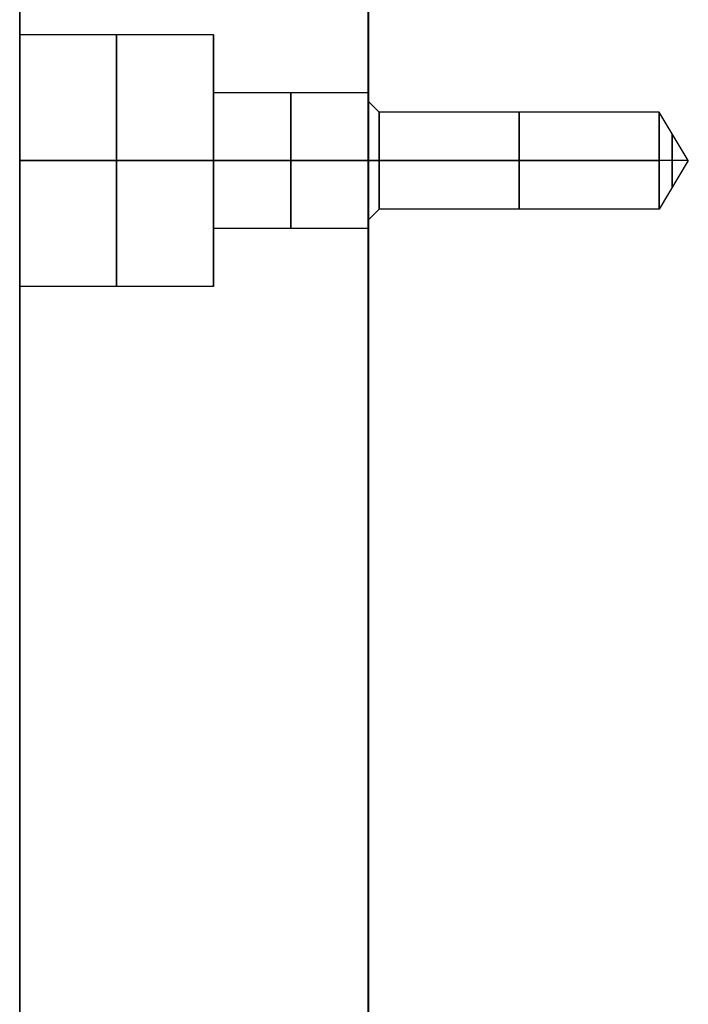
# Model space of a CAD drawing. Header units: millimetres. Extents: x 0 to 322, y -110 to 60.
# Tile 250 of 256: x 286 to 304, y 2 to 27. Entities that reach past the tile are written whole.
import ezdxf

# ---------------------------------------------------------------- set-up
doc = ezdxf.new("R2010")
doc.units = ezdxf.units.MM
doc.layers.add('Layer 01', color=7, linetype='Continuous', true_color=0x000000)

msp = doc.modelspace()

# ---------------------------------------------------------------- linework, layer by layer
at = {"layer": 'Layer 01'}
for p, q in [((291.5, 26.75, -35.5), (286.5, 26.75, -35.5)), ((286.5, 20.25, -35.5), (286.5, 26.75, -35.5)), ((291.5, 26.75, 35.5), (286.5, 26.75, 35.5)), ((286.5, 20.25, 35.5), (286.5, 26.75, 35.5)), ((291.5, 25.25, -35.5), (291.5, 26.75, -35.5)), ((291.5, 25.25, 35.5), (291.5, 26.75, 35.5)), ((295.5, 25.25, -35.5), (291.5, 25.25, -35.5)), ((295.5, 25.25, 35.5), (291.5, 25.25, 35.5)), ((295.5, 25.25, -35.5), (295.5, 25.025, -35.5)), ((295.5, 25.25, 35.5), (295.5, 25.025, 35.5)), ((295.775, 24.75, -35.5), (295.5, 25.025, -35.5)), ((295.775, 24.75, 35.5), (295.5, 25.025, 35.5)), ((303, 24.75, -35.5), (295.775, 24.75, -35.5)), ((303, 24.75, 35.5), (295.775, 24.75, 35.5)), ((303.751, 23.5, -35.5), (303, 24.75, -35.5)), ((303.751, 23.5, 35.5), (303, 24.75, 35.5)), ((286.5, 23.5, -38.75), (286.5, 23.5, -32.25)), ((286.5, 23.5, 32.25), (286.5, 23.5, 38.75)), ((291.5, 23.5, -32.25), (291.5, 23.5, -33.75)), ((291.5, 23.5, -37.25), (291.5, 23.5, -38.75)), ((291.5, 23.5, 38.75), (291.5, 23.5, 37.25)), ((291.5, 23.5, 33.75), (291.5, 23.5, 32.25)), ((295.5, 23.5, -33.75), (295.5, 23.5, -33.975)), ((295.5, 23.5, -37.025), (295.5, 23.5, -37.25)), ((295.5, 23.5, 37.25), (295.5, 23.5, 37.025)), ((295.5, 23.5, 33.975), (295.5, 23.5, 33.75)), ((303.751, 23.5, -35.5), (303, 22.25, -35.5)), ((303.751, 23.5, 35.5), (303, 22.25, 35.5)), ((295.775, 22.25, -35.5), (295.5, 21.975, -35.5)), ((295.775, 22.25, 35.5), (295.5, 21.975, 35.5)), ((303, 22.25, -35.5), (295.775, 22.25, -35.5)), ((303, 22.25, 35.5), (295.775, 22.25, 35.5)), ((295.5, 21.975, -35.5), (295.5, 21.75, -35.5)), ((295.5, 21.975, 35.5), (295.5, 21.75, 35.5)), ((295.5, 21.75, -35.5), (291.5, 21.75, -35.5)), ((291.5, 20.25, -35.5), (291.5, 21.75, -35.5)), ((295.5, 21.75, 35.5), (291.5, 21.75, 35.5)), ((291.5, 20.25, 35.5), (291.5, 21.75, 35.5)), ((291.5, 20.25, -35.5), (286.5, 20.25, -35.5)), ((291.5, 20.25, 35.5), (286.5, 20.25, 35.5))]:
    msp.add_line(p, q, dxfattribs=at)
at = {"layer": 'Layer 01', "extrusion": (-1, 1.29304e-37, -1.03577e-47)}
msp.add_arc((0, 0, -286.507), 38.747, 90, 270, dxfattribs=at)
at = {"layer": 'Layer 01', "extrusion": (-1, -2.16313e-25, 7.33521e-16)}
msp.add_arc((0, 0, -295.493), 38.747, 90, 270, dxfattribs=at)
at = {"layer": 'Layer 01', "extrusion": (-1, 0, 0)}
for centre, radius, start, end in [((0, 0, -286.5), 38.747, 90, 270), ((0, 0, -286.504), 38.747, 90, 270), ((0, 0, -295.496), 38.747, 90, 270), ((-23.5, -35.5, -289), 3.25, 90, 270), ((-23.5, 35.5, -289), 3.25, 90, 270), ((-23.5, -35.5, -291.5), 3.25, 90, 270), ((-23.5, 35.5, -291.5), 3.25, 90, 270), ((-23.5, -35.5, -293.5), 1.75, 90, 270), ((-23.5, 35.5, -293.5), 1.75, 90, 270), ((-23.5, -35.5, -295.5), 1.75, 90, 270), ((-23.5, 35.5, -295.5), 1.75, 90, 270), ((-23.5, -35.5, -295.775), 1.25, 90, 270), ((-23.5, 35.5, -295.775), 1.25, 90, 270), ((-23.5, -35.5, -299.388), 1.25, 90, 270), ((-23.5, 35.5, -299.388), 1.25, 90, 270), ((-23.5, -35.5, -303), 1.25, 90, 270), ((-23.5, 35.5, -303), 1.25, 90, 270), ((-23.5, -35.5, -303.338), 0.688, 90, 270), ((-23.5, 35.5, -303.338), 0.688, 90, 270), ((-23.5, -35.5, -289), 3.25, 270, 90), ((-23.5, 35.5, -289), 3.25, 270, 90), ((-23.5, -35.5, -293.5), 1.75, 270, 90), ((-23.5, 35.5, -293.5), 1.75, 270, 90), ((-23.5, -35.5, -295.5), 1.75, 270, 90), ((-23.5, 35.5, -295.5), 1.75, 270, 90), ((-23.5, -35.5, -295.775), 1.25, 270, 90), ((-23.5, 35.5, -295.775), 1.25, 270, 90), ((-23.5, -35.5, -299.388), 1.25, 270, 90), ((-23.5, 35.5, -299.388), 1.25, 270, 90), ((-23.5, -35.5, -303), 1.25, 270, 90), ((-23.5, 35.5, -303), 1.25, 270, 90), ((-23.5, -35.5, -303.338), 0.688, 270, 90), ((-23.5, 35.5, -303.338), 0.688, 270, 90)]:
    msp.add_arc(centre, radius, start, end, dxfattribs=at)
at = {"layer": 'Layer 01', "extrusion": (1, 0, 0)}
for centre, radius, start, end in [((0, 0, 295.5), 38.747, 270, 90), ((23.5, -35.5, 286.5), 3.25, 270, 90), ((23.5, 35.5, 286.5), 3.25, 270, 90), ((23.5, -35.5, 291.5), 1.75, 270, 90), ((23.5, 35.5, 291.5), 1.75, 270, 90), ((23.5, -35.5, 295.5), 1.525, 270, 90), ((23.5, 35.5, 295.5), 1.525, 270, 90), ((23.5, -35.5, 286.5), 3.25, 90, 270), ((23.5, 35.5, 286.5), 3.25, 90, 270), ((23.5, -35.5, 291.5), 1.75, 90, 270), ((23.5, -35.5, 291.5), 3.25, 90, 270), ((23.5, 35.5, 291.5), 1.75, 90, 270), ((23.5, 35.5, 291.5), 3.25, 90, 270), ((23.5, -35.5, 295.5), 1.525, 90, 270), ((23.5, 35.5, 295.5), 1.525, 90, 270)]:
    msp.add_arc(centre, radius, start, end, dxfattribs=at)
at = {"layer": 'Layer 01'}
for points in [[(286.5, 0, 38.8), (286.5, 0.862, 38.8), (286.5, 2.153, 38.757), (286.5, 3.653, 38.632), (286.5, 4.402, 38.551), (286.5, 4.776, 38.505), (286.5, 4.963, 38.481), (286.5, 5.057, 38.469), (286.5, 5.097, 38.464), (286.5, 5.124, 38.46), (286.5, 5.135, 38.459), (286.5, 6.118, 38.327), (286.5, 7.557, 38.079), (286.5, 9.217, 37.695), (286.5, 10.042, 37.479), (286.5, 10.454, 37.366), (286.5, 10.659, 37.307), (286.5, 10.761, 37.278), (286.5, 10.805, 37.265), (286.5, 10.835, 37.257), (286.5, 10.848, 37.253), (286.5, 11.376, 37.099), (286.5, 12.138, 36.859), (286.5, 13.019, 36.552), (286.5, 13.457, 36.392), (286.5, 13.676, 36.31), (286.5, 13.769, 36.275), (286.5, 13.832, 36.251), (286.5, 13.861, 36.24), (286.5, 14.422, 36.025), (286.5, 15.206, 35.704), (286.5, 16.108, 35.3), (286.5, 16.556, 35.091), (286.5, 16.78, 34.984), (286.5, 16.875, 34.938), (286.5, 16.939, 34.907), (286.5, 16.969, 34.893), (286.5, 17.54, 34.614), (286.5, 18.336, 34.203), (286.5, 19.248, 33.691), (286.5, 19.7, 33.428), (286.5, 19.924, 33.294), (286.5, 20.02, 33.236), (286.5, 20.084, 33.197), (286.5, 20.115, 33.179), (286.5, 20.687, 32.831), (286.5, 21.483, 32.32), (286.5, 22.389, 31.691), (286.5, 22.836, 31.369), (286.5, 23.059, 31.205), (286.5, 23.154, 31.134), (286.5, 23.217, 31.087), (286.5, 23.247, 31.065), (286.5, 23.81, 30.642), (286.5, 24.59, 30.026), (286.5, 25.471, 29.272), (286.5, 25.904, 28.887), (286.5, 26.119, 28.692), (286.5, 26.211, 28.608), (286.5, 26.272, 28.552), (286.5, 26.301, 28.525), (286.5, 26.843, 28.025), (286.5, 27.588, 27.298), (286.5, 28.422, 26.417), (286.5, 28.83, 25.967), (286.5, 29.032, 25.741), (286.5, 29.118, 25.643), (286.5, 29.176, 25.578), (286.5, 29.203, 25.546), (286.5, 29.709, 24.967), (286.5, 30.398, 24.131), (286.5, 31.161, 23.123), (286.5, 31.532, 22.61), (286.5, 31.715, 22.352), (286.5, 31.793, 22.241), (286.5, 31.845, 22.167), (286.5, 31.869, 22.131), (286.5, 32.323, 21.476), (286.5, 32.935, 20.535), (286.5, 33.602, 19.407), (286.5, 33.922, 18.835), (286.5, 34.08, 18.548), (286.5, 34.147, 18.424), (286.5, 34.191, 18.341), (286.5, 34.213, 18.301), (286.5, 34.599, 17.578), (286.5, 35.112, 16.541), (286.5, 35.657, 15.307), (286.5, 35.915, 14.684), (286.5, 36.023, 14.415), (286.5, 36.094, 14.236), (286.5, 36.129, 14.148), (286.5, 36.451, 13.32), (286.5, 36.845, 12.205), (286.5, 37.246, 10.884), (286.5, 37.431, 10.219), (286.5, 37.507, 9.933), (286.5, 37.557, 9.742), (286.5, 37.581, 9.648), (286.5, 37.804, 8.774), (286.5, 38.063, 7.601), (286.5, 38.302, 6.22), (286.5, 38.391, 5.626), (286.5, 38.447, 5.229), (286.5, 38.473, 5.032), (286.5, 38.699, 3.227), (286.5, 38.8, 1.616), (286.5, 38.8, -0.808), (286.5, 38.762, -2.018), (286.5, 38.652, -3.426), (286.5, 38.591, -4.028), (286.5, 38.547, -4.43), (286.5, 38.523, -4.632), (286.5, 38.398, -5.627), (286.5, 38.212, -6.813), (286.5, 37.93, -8.186), (286.5, 37.774, -8.869), (286.5, 37.703, -9.162), (286.5, 37.655, -9.356), (286.5, 37.63, -9.455), (286.5, 37.412, -10.316), (286.5, 37.086, -11.453), (286.5, 36.645, -12.761), (286.5, 36.41, -13.41), (286.5, 36.288, -13.733), (286.5, 36.236, -13.872), (286.5, 36.2, -13.964), (286.5, 36.182, -14.011), (286.5, 35.885, -14.775), (286.5, 35.434, -15.84), (286.5, 34.853, -17.058), (286.5, 34.549, -17.66), (286.5, 34.393, -17.96), (286.5, 34.326, -18.088), (286.5, 34.281, -18.174), (286.5, 34.257, -18.217), (286.5, 33.883, -18.92), (286.5, 33.326, -19.895), (286.5, 32.627, -21.004), (286.5, 32.266, -21.551), (286.5, 32.082, -21.822), (286.5, 32.002, -21.938), (286.5, 31.949, -22.015), (286.5, 31.922, -22.055), (286.5, 31.484, -22.687), (286.5, 30.842, -23.561), (286.5, 30.052, -24.547), (286.5, 29.646, -25.033), (286.5, 29.44, -25.273), (286.5, 29.352, -25.376), (286.5, 29.292, -25.444), (286.5, 29.261, -25.48), (286.5, 28.776, -26.035), (286.5, 28.072, -26.801), (286.5, 27.214, -27.659), (286.5, 26.777, -28.08), (286.5, 26.556, -28.289), (286.5, 26.46, -28.378), (286.5, 26.397, -28.437), (286.5, 26.364, -28.468), (286.5, 25.846, -28.946), (286.5, 25.099, -29.601), (286.5, 24.199, -30.332), (286.5, 23.742, -30.689), (286.5, 23.512, -30.865), (286.5, 23.412, -30.94), (286.5, 23.346, -30.99), (286.5, 23.312, -31.016), (286.5, 22.775, -31.418), (286.5, 22.006, -31.967), (286.5, 21.085, -32.574), (286.5, 20.618, -32.869), (286.5, 20.384, -33.014), (286.5, 20.283, -33.076), (286.5, 20.216, -33.117), (286.5, 20.18, -33.139), (286.5, 19.637, -33.469), (286.5, 18.861, -33.917), (286.5, 17.937, -34.407), (286.5, 17.471, -34.644), (286.5, 17.237, -34.761), (286.5, 17.137, -34.811), (286.5, 17.069, -34.844), (286.5, 17.034, -34.861), (286.5, 16.494, -35.124), (286.5, 15.725, -35.479), (286.5, 14.814, -35.863), (286.5, 14.355, -36.047), (286.5, 14.125, -36.138), (286.5, 14.026, -36.176), (286.5, 13.96, -36.202), (286.5, 13.925, -36.215), (286.5, 13.396, -36.418), (286.5, 12.644, -36.689), (286.5, 11.757, -36.977), (286.5, 11.311, -37.115), (286.5, 11.088, -37.182), (286.5, 10.976, -37.215), (286.5, 10.928, -37.229), (286.5, 10.896, -37.239), (286.5, 10.879, -37.244), (286.5, 9.927, -37.521), (286.5, 8.51, -37.877), (286.5, 6.837, -38.198), (286.5, 5.995, -38.335), (286.5, 5.573, -38.398), (286.5, 5.362, -38.428), (286.5, 5.256, -38.442), (286.5, 5.211, -38.448), (286.5, 5.181, -38.453), (286.5, 5.164, -38.455), (286.5, 3.441, -38.686), (286.5, 1.725, -38.8), (286.5, 0, -38.8)], [(295.5, 0, -38.8), (295.5, 0.862, -38.8), (295.5, 2.153, -38.757), (295.5, 3.653, -38.632), (295.5, 4.402, -38.551), (295.5, 4.776, -38.505), (295.5, 4.963, -38.481), (295.5, 5.057, -38.469), (295.5, 5.097, -38.464), (295.5, 5.124, -38.46), (295.5, 5.135, -38.459), (295.5, 6.118, -38.327), (295.5, 7.557, -38.079), (295.5, 9.217, -37.695), (295.5, 10.042, -37.479), (295.5, 10.454, -37.366), (295.5, 10.659, -37.307), (295.5, 10.761, -37.278), (295.5, 10.805, -37.265), (295.5, 10.835, -37.257), (295.5, 10.848, -37.253), (295.5, 11.376, -37.099), (295.5, 12.138, -36.859), (295.5, 13.019, -36.552), (295.5, 13.457, -36.392), (295.5, 13.676, -36.31), (295.5, 13.769, -36.275), (295.5, 13.832, -36.251), (295.5, 13.861, -36.24), (295.5, 14.422, -36.025), (295.5, 15.206, -35.704), (295.5, 16.108, -35.3), (295.5, 16.556, -35.091), (295.5, 16.78, -34.984), (295.5, 16.875, -34.938), (295.5, 16.939, -34.907), (295.5, 16.969, -34.893), (295.5, 17.54, -34.614), (295.5, 18.336, -34.203), (295.5, 19.248, -33.691), (295.5, 19.7, -33.428), (295.5, 19.924, -33.294), (295.5, 20.02, -33.236), (295.5, 20.084, -33.197), (295.5, 20.115, -33.179), (295.5, 20.687, -32.831), (295.5, 21.483, -32.32), (295.5, 22.389, -31.691), (295.5, 22.836, -31.369), (295.5, 23.059, -31.205), (295.5, 23.154, -31.134), (295.5, 23.217, -31.087), (295.5, 23.247, -31.065), (295.5, 23.81, -30.642), (295.5, 24.59, -30.026), (295.5, 25.471, -29.272), (295.5, 25.904, -28.887), (295.5, 26.119, -28.692), (295.5, 26.211, -28.608), (295.5, 26.272, -28.552), (295.5, 26.301, -28.525), (295.5, 26.843, -28.025), (295.5, 27.588, -27.298), (295.5, 28.422, -26.417), (295.5, 28.83, -25.967), (295.5, 29.032, -25.741), (295.5, 29.118, -25.643), (295.5, 29.176, -25.578), (295.5, 29.203, -25.546), (295.5, 29.709, -24.967), (295.5, 30.398, -24.131), (295.5, 31.161, -23.123), (295.5, 31.532, -22.61), (295.5, 31.715, -22.352), (295.5, 31.793, -22.241), (295.5, 31.845, -22.167), (295.5, 31.869, -22.131), (295.5, 32.323, -21.476), (295.5, 32.935, -20.535), (295.5, 33.602, -19.407), (295.5, 33.922, -18.835), (295.5, 34.08, -18.548), (295.5, 34.147, -18.424), (295.5, 34.191, -18.341), (295.5, 34.213, -18.301), (295.5, 34.599, -17.578), (295.5, 35.112, -16.541), (295.5, 35.657, -15.307), (295.5, 35.915, -14.684), (295.5, 36.023, -14.415), (295.5, 36.094, -14.236), (295.5, 36.129, -14.148), (295.5, 36.451, -13.32), (295.5, 36.845, -12.205), (295.5, 37.246, -10.884), (295.5, 37.431, -10.219), (295.5, 37.507, -9.933), (295.5, 37.557, -9.742), (295.5, 37.581, -9.648), (295.5, 37.804, -8.774), (295.5, 38.063, -7.601), (295.5, 38.302, -6.22), (295.5, 38.391, -5.626), (295.5, 38.447, -5.229), (295.5, 38.473, -5.032), (295.5, 38.699, -3.227), (295.5, 38.8, -1.616), (295.5, 38.8, 0.808), (295.5, 38.762, 2.018), (295.5, 38.652, 3.426), (295.5, 38.591, 4.028), (295.5, 38.547, 4.43), (295.5, 38.523, 4.632), (295.5, 38.398, 5.627), (295.5, 38.212, 6.813), (295.5, 37.93, 8.186), (295.5, 37.774, 8.869), (295.5, 37.703, 9.162), (295.5, 37.655, 9.356), (295.5, 37.63, 9.455), (295.5, 37.412, 10.316), (295.5, 37.086, 11.453), (295.5, 36.645, 12.761), (295.5, 36.41, 13.41), (295.5, 36.288, 13.733), (295.5, 36.236, 13.872), (295.5, 36.2, 13.964), (295.5, 36.182, 14.011), (295.5, 35.885, 14.775), (295.5, 35.434, 15.84), (295.5, 34.853, 17.058), (295.5, 34.549, 17.66), (295.5, 34.393, 17.96), (295.5, 34.326, 18.088), (295.5, 34.281, 18.174), (295.5, 34.257, 18.217), (295.5, 33.883, 18.92), (295.5, 33.326, 19.895), (295.5, 32.627, 21.004), (295.5, 32.266, 21.551), (295.5, 32.082, 21.822), (295.5, 32.002, 21.938), (295.5, 31.949, 22.015), (295.5, 31.922, 22.055), (295.5, 31.484, 22.687), (295.5, 30.842, 23.561), (295.5, 30.052, 24.547), (295.5, 29.646, 25.033), (295.5, 29.44, 25.273), (295.5, 29.352, 25.376), (295.5, 29.292, 25.444), (295.5, 29.261, 25.48), (295.5, 28.776, 26.035), (295.5, 28.072, 26.801), (295.5, 27.214, 27.659), (295.5, 26.777, 28.08), (295.5, 26.556, 28.289), (295.5, 26.46, 28.378), (295.5, 26.397, 28.437), (295.5, 26.364, 28.468), (295.5, 25.846, 28.946), (295.5, 25.099, 29.601), (295.5, 24.199, 30.332), (295.5, 23.742, 30.689), (295.5, 23.512, 30.865), (295.5, 23.412, 30.94), (295.5, 23.346, 30.99), (295.5, 23.312, 31.016), (295.5, 22.775, 31.418), (295.5, 22.006, 31.967), (295.5, 21.085, 32.574), (295.5, 20.618, 32.869), (295.5, 20.384, 33.014), (295.5, 20.283, 33.076), (295.5, 20.216, 33.117), (295.5, 20.18, 33.139), (295.5, 19.637, 33.469), (295.5, 18.861, 33.917), (295.5, 17.937, 34.407), (295.5, 17.471, 34.644), (295.5, 17.237, 34.761), (295.5, 17.137, 34.811), (295.5, 17.069, 34.844), (295.5, 17.034, 34.861), (295.5, 16.494, 35.124), (295.5, 15.725, 35.479), (295.5, 14.814, 35.863), (295.5, 14.355, 36.047), (295.5, 14.125, 36.138), (295.5, 14.026, 36.176), (295.5, 13.96, 36.202), (295.5, 13.925, 36.215), (295.5, 13.396, 36.418), (295.5, 12.644, 36.689), (295.5, 11.757, 36.977), (295.5, 11.311, 37.115), (295.5, 11.088, 37.182), (295.5, 10.976, 37.215), (295.5, 10.928, 37.229), (295.5, 10.896, 37.239), (295.5, 10.879, 37.244), (295.5, 9.927, 37.521), (295.5, 8.51, 37.877), (295.5, 6.837, 38.198), (295.5, 5.995, 38.335), (295.5, 5.573, 38.398), (295.5, 5.362, 38.428), (295.5, 5.256, 38.442), (295.5, 5.211, 38.448), (295.5, 5.181, 38.453), (295.5, 5.164, 38.455), (295.5, 3.441, 38.686), (295.5, 1.725, 38.8), (295.5, 0, 38.8)]]:
    msp.add_open_spline(points, degree=3, knots=[0, 0, 0, 0, 3.809887, 5.714831, 6.667302, 7.143538, 7.381656, 7.500715, 7.560245, 7.560245, 7.619774, 7.619774, 11.429661, 13.334605, 14.287077, 14.763312, 15.00143, 15.120489, 15.180019, 15.180019, 15.239548, 15.239548, 17.144492, 18.096964, 18.5732, 18.811318, 18.930376, 18.930376, 19.049435, 19.049435, 20.954379, 21.906851, 22.383087, 22.621205, 22.740264, 22.740264, 22.859323, 22.859323, 24.764266, 25.716738, 26.192974, 26.431092, 26.550151, 26.550151, 26.66921, 26.66921, 28.574153, 29.526625, 30.002861, 30.240979, 30.360038, 30.360038, 30.479097, 30.479097, 32.38404, 33.336512, 33.812748, 34.050866, 34.169925, 34.169925, 34.288984, 34.288984, 36.193927, 37.146399, 37.622635, 37.860753, 37.979812, 37.979812, 38.098871, 38.098871, 40.003814, 40.956286, 41.432522, 41.67064, 41.789699, 41.789699, 41.908758, 41.908758, 43.813702, 44.766173, 45.242409, 45.480527, 45.599586, 45.599586, 45.718645, 45.718645, 47.623589, 48.57606, 49.052296, 49.290414, 49.290414, 49.528532, 49.528532, 51.433476, 52.385948, 52.862183, 53.100301, 53.100301, 53.338419, 53.338419, 55.243363, 56.195835, 56.672071, 56.672071, 57.148306, 57.148306, 60.958194, 60.958194, 62.863137, 63.815609, 64.291845, 64.291845, 64.768081, 64.768081, 66.673024, 67.625496, 68.101732, 68.33985, 68.33985, 68.577968, 68.577968, 70.482911, 71.435383, 71.911619, 72.149737, 72.268796, 72.268796, 72.387855, 72.387855, 74.292798, 75.24527, 75.721506, 75.959624, 76.078683, 76.078683, 76.197742, 76.197742, 78.102685, 79.055157, 79.531393, 79.769511, 79.88857, 79.88857, 80.007629, 80.007629, 81.912573, 82.865044, 83.34128, 83.579398, 83.698457, 83.698457, 83.817516, 83.817516, 85.72246, 86.674931, 87.151167, 87.389285, 87.508344, 87.508344, 87.627403, 87.627403, 89.532347, 90.484818, 90.961054, 91.199172, 91.318231, 91.318231, 91.43729, 91.43729, 93.342234, 94.294706, 94.770941, 95.009059, 95.128118, 95.128118, 95.247177, 95.247177, 97.152121, 98.104593, 98.580829, 98.818946, 98.938005, 98.938005, 99.057064, 99.057064, 100.962008, 101.91448, 102.390716, 102.628834, 102.747893, 102.747893, 102.866952, 102.866952, 104.771895, 105.724367, 106.200603, 106.438721, 106.55778, 106.617309, 106.617309, 106.676839, 106.676839, 110.486726, 112.391669, 113.344141, 113.820377, 114.058495, 114.177554, 114.237083, 114.237083, 114.296613, 114.296613, 121.916387, 121.916387, 121.916387, 121.916387], dxfattribs=at)
for points, weights in [([(286.502, 0, -38.773), (286.502, 77.546, -38.773), (286.502, 77.546, 38.773), (286.502, 0, 38.773)], [0.986342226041, 0.328780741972, 0.328780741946, 0.986342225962]), ([(295.498, 0, 38.773), (295.498, 77.546, 38.773), (295.498, 77.546, -38.773), (295.498, 0, -38.773)], [0.986342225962, 0.328780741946, 0.328780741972, 0.986342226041])]:
    msp.add_rational_spline(points, weights, degree=3, dxfattribs=at)
for points in [[(291.5, 23.5, -38.75), (289, 23.5, -38.75), (286.5, 23.5, -38.75)], [(286.5, 23.5, -32.25), (289, 23.5, -32.25), (291.5, 23.5, -32.25)], [(291.5, 23.5, 32.25), (289, 23.5, 32.25), (286.5, 23.5, 32.25)], [(286.5, 23.5, 38.75), (289, 23.5, 38.75), (291.5, 23.5, 38.75)], [(295.5, 23.5, -37.25), (293.5, 23.5, -37.25), (291.5, 23.5, -37.25)], [(291.5, 23.5, -33.75), (293.5, 23.5, -33.75), (295.5, 23.5, -33.75)], [(295.5, 23.5, 33.75), (293.5, 23.5, 33.75), (291.5, 23.5, 33.75)], [(291.5, 23.5, 37.25), (293.5, 23.5, 37.25), (295.5, 23.5, 37.25)], [(295.775, 23.5, -36.75), (295.637, 23.5, -36.887), (295.5, 23.5, -37.025)], [(295.5, 23.5, -33.975), (295.637, 23.5, -34.113), (295.775, 23.5, -34.25)], [(295.775, 23.5, 34.25), (295.637, 23.5, 34.113), (295.5, 23.5, 33.975)], [(295.5, 23.5, 37.025), (295.637, 23.5, 36.887), (295.775, 23.5, 36.75)], [(303, 23.5, -36.75), (299.387, 23.5, -36.75), (295.775, 23.5, -36.75)], [(295.775, 23.5, -34.25), (299.387, 23.5, -34.25), (303, 23.5, -34.25)], [(303, 23.5, 34.25), (299.387, 23.5, 34.25), (295.775, 23.5, 34.25)], [(295.775, 23.5, 36.75), (299.387, 23.5, 36.75), (303, 23.5, 36.75)], [(303.751, 23.5, -35.5), (303.376, 23.5, -34.875), (303, 23.5, -34.25)], [(303.751, 23.5, -35.5), (303.376, 23.5, -36.125), (303, 23.5, -36.75)], [(303.751, 23.5, 35.5), (303.376, 23.5, 36.125), (303, 23.5, 36.75)], [(303.751, 23.5, 35.5), (303.376, 23.5, 34.875), (303, 23.5, 34.25)]]:
    msp.add_open_spline(points, degree=2, dxfattribs=at)

doc.saveas('drawing.dxf')
